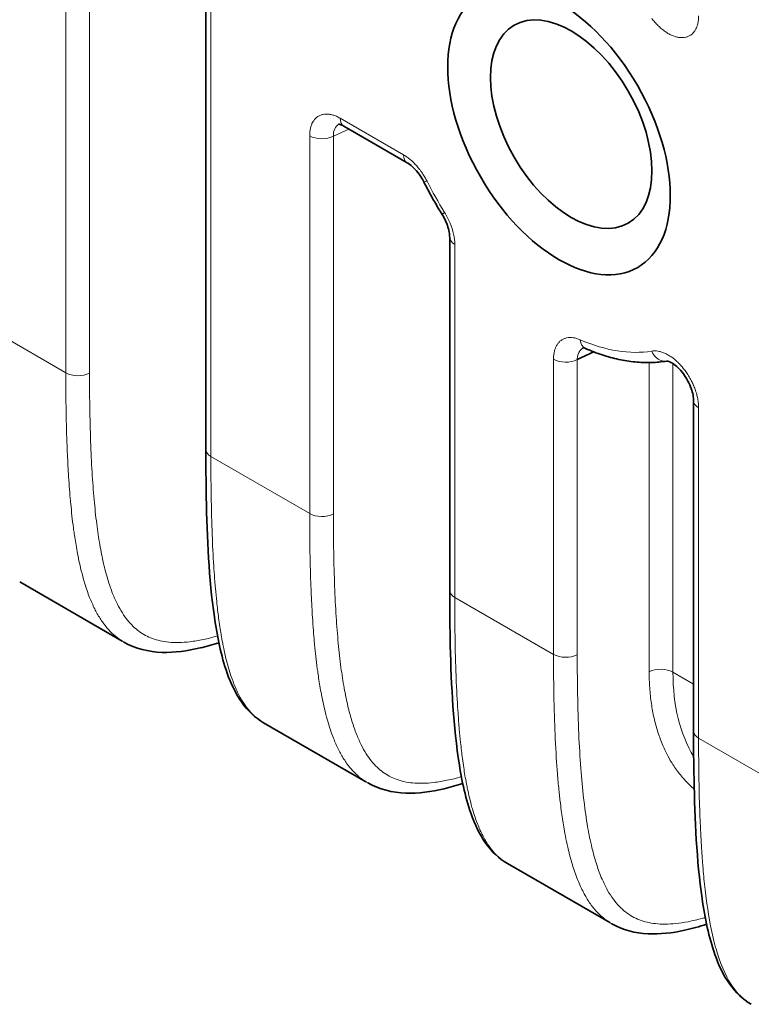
# Model space of a CAD drawing. Header units: millimetres. Extents: x 5 to 415, y 5 to 292.
# Tile 99 of 112: x 357.44 to 365.92, y 218.53 to 229.95. Entities that reach past the tile are written whole.
import ezdxf

# ---------------------------------------------------------------- set-up
doc = ezdxf.new("R2010")
doc.units = ezdxf.units.MM
doc.layers.add('Sichtbar (ISO)', color=7, linetype='Continuous', lineweight=35)
doc.layers.add('Sichtbar schmal (ISO)', color=7, linetype='Continuous', lineweight=18)

msp = doc.modelspace()

# ---------------------------------------------------------------- linework, layer by layer
at = {"layer": 'Sichtbar (ISO)'}
for p, q in [((359.5940539, 224.96918052), (359.5940539, 237.17907185)), ((361.9286089, 228.2960716), (361.19292861, 228.72081681)), ((362.42248103, 223.33618736), (362.42248103, 227.4293431)), ((363.90214509, 226.01232376), (364.09301824, 226.10192664)), ((365.25090815, 225.53553153), (365.25090815, 221.7031942)), ((358.0103506, 224.54006991), (358.01039571, 224.54004387)), ((357.43524192, 223.4334157), (358.62306455, 222.74762599)), ((360.83877764, 222.9070768), (360.83882275, 222.90705076)), ((360.26366904, 221.80042254), (361.45149167, 221.11463283)), ((363.66714942, 221.27411559), (363.66719526, 221.27408912)), ((363.09209617, 220.16742938), (364.27992626, 219.48163535))]:
    msp.add_line(p, q, dxfattribs=at)
for centre, major_axis in [((363.6903587, 228.66129425), (0.9125, -1.58049636)), ((363.83178005, 228.74294391), (0.6625, -1.14748366))]:
    msp.add_ellipse(centre, major_axis=major_axis, ratio=0.5773502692, dxfattribs=at)
for points, knots in [([(361.19292942, 228.72081634), (361.17685682, 228.73009556), (361.16261806, 228.7359576), (361.14313214, 228.74174647), (361.13721566, 228.74219279), (361.13436127, 228.74222202), (361.13404213, 228.74219037), (361.13404213, 228.74219037)], [0, 0, 0, 0, 0.008817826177, 0.008817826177, 0.017060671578, 0.017060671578, 0.019807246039, 0.019807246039, 0.019807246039, 0.019807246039]), ([(362.12225913, 228.07397476), (362.10686726, 228.1043453), (362.08861912, 228.1343203), (362.0495892, 228.18841685), (362.02833471, 228.21332843), (361.98649647, 228.25483528), (361.96533038, 228.27218262), (361.94009568, 228.28916842), (361.9342195, 228.29283221), (361.92860808, 228.29607207)], [0, 0, 0, 0, 0.010265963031, 0.010265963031, 0.020362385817, 0.020362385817, 0.030166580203, 0.030166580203, 0.033248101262, 0.033248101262, 0.033248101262, 0.033248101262]), ([(362.12225912, 228.07397478), (362.1353315, 228.04818043), (362.14863733, 228.02247772), (362.17570491, 227.97127641), (362.18946667, 227.9457778), (362.2174348, 227.89500539), (362.23164118, 227.86973159), (362.26048695, 227.81942933), (362.27512635, 227.79440087), (362.30482626, 227.7446097), (362.31988678, 227.71984698), (362.33515177, 227.69522722)], [0.69113204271, 0.69113204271, 0.69113204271, 0.69113204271, 0.72086188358, 0.72086188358, 0.75059172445, 0.75059172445, 0.78032156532, 0.78032156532, 0.8100514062, 0.8100514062, 0.83978124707, 0.83978124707, 0.83978124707, 0.83978124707]), ([(362.42248103, 227.42934218), (362.42248078, 227.44736442), (362.42058165, 227.46892073), (362.4120733, 227.51576581), (362.40525053, 227.54170065), (362.38638367, 227.5961147), (362.37374724, 227.6252973), (362.35162247, 227.66754907), (362.34360782, 227.68158875), (362.33515177, 227.69522723)], [0, 0, 0, 0, 0.00857103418, 0.00857103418, 0.017400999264, 0.017400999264, 0.026928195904, 0.026928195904, 0.031750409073, 0.031750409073, 0.031750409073, 0.031750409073]), ([(363.99814233, 226.14058111), (363.98504667, 226.14625601), (363.97480914, 226.14879343), (363.96449981, 226.15033062), (363.9625026, 226.15013076), (363.9625026, 226.15013076)], [0, 0, 0, 0, 0.008605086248, 0.008605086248, 0.015227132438, 0.015227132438, 0.015227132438, 0.015227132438]), ([(363.99814114, 226.14058164), (364.06238376, 226.11274143), (364.12666932, 226.0882545), (364.25495141, 226.04631689), (364.31894893, 226.02886606), (364.44625585, 226.00133627), (364.50956674, 225.99125774), (364.63503902, 225.97881271), (364.69720201, 225.97644772), (364.81971358, 225.97974502), (364.88006547, 225.9853979), (364.93920076, 225.99516829)], [1.69485479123, 1.69485479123, 1.69485479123, 1.69485479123, 1.78437016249, 1.78437016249, 1.87388553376, 1.87388553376, 1.96340090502, 1.96340090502, 2.05291627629, 2.05291627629, 2.14229544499, 2.14229544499, 2.14229544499, 2.14229544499]), ([(365.25090815, 225.5355306), (365.25090789, 225.55394101), (365.2489566, 225.5759357), (365.24022465, 225.62364615), (365.23323511, 225.65001412), (365.21396993, 225.70509932), (365.20112027, 225.73452624), (365.1706689, 225.79214316), (365.1525084, 225.82096458), (365.11358123, 225.87335758), (365.09228208, 225.89758239), (365.05075073, 225.93750669), (365.029941, 225.95396368), (364.99386486, 225.97731076), (364.97789756, 225.98502408), (364.95462081, 225.99345917), (364.94662962, 225.99478138), (364.94024055, 225.99529281), (364.93919989, 225.99517356), (364.93919989, 225.99517356)], [0, 0, 0, 0, 0.008722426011, 0.008722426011, 0.017685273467, 0.017685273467, 0.027290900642, 0.027290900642, 0.037282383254, 0.037282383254, 0.047318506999, 0.047318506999, 0.05702065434, 0.05702065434, 0.066058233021, 0.066058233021, 0.074433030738, 0.074433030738, 0.079423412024, 0.079423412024, 0.079423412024, 0.079423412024]), ([(360.26284884, 221.80038858), (360.16438768, 221.85742061), (360.080559, 221.93913276), (359.94078167, 222.13484317), (359.88573205, 222.25252369), (359.77005752, 222.57858863), (359.72577167, 222.80012912), (359.6297421, 223.46979628), (359.60876497, 223.94007017), (359.59557321, 224.59919303), (359.59405375, 224.78374819), (359.5940539, 224.96918057)], [0, 0, 0, 0, 0.05074183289, 0.05074183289, 0.10688634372, 0.10688634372, 0.19828324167, 0.19828324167, 0.37489375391, 0.37489375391, 0.44289220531, 0.44289220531, 0.44289220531, 0.44289220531]), ([(363.09127597, 220.16739542), (362.9928148, 220.22442744), (362.90898612, 220.3061396), (362.7692088, 220.50185001), (362.71415918, 220.61953053), (362.59848464, 220.94559547), (362.5541988, 221.16713596), (362.45816922, 221.83680311), (362.43719209, 222.307077), (362.42400033, 222.96619986), (362.42248088, 223.15075503), (362.42248103, 223.33618741)], [0, 0, 0, 0, 0.05074183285, 0.05074183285, 0.10688634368, 0.10688634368, 0.19828324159, 0.19828324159, 0.37489375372, 0.37489375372, 0.44289220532, 0.44289220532, 0.44289220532, 0.44289220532]), ([(359.74540207, 222.72817136), (359.67315965, 222.70524883), (359.60104835, 222.68490762), (359.380284, 222.63290705), (359.23100069, 222.61187991), (358.93052043, 222.62150069), (358.77591849, 222.65902936), (358.64484326, 222.73454389)], [0.08316940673, 0.08316940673, 0.08316940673, 0.08316940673, 0.11211263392, 0.11211263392, 0.17195305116, 0.17195305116, 0.2358935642, 0.2358935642, 0.2358935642, 0.2358935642]), ([(365.92047675, 218.53395596), (365.82171073, 218.5910027), (365.73756123, 218.67292684), (365.59765277, 218.86884621), (365.54262853, 218.98644381), (365.42696975, 219.31239742), (365.38267113, 219.53383221), (365.28669292, 220.20309207), (365.26568209, 220.67281668), (365.25243555, 221.33204274), (365.25090807, 221.51717534), (365.25090815, 221.70319423)], [0, 0, 0, 0, 0.05088105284, 0.05088105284, 0.10699358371, 0.10699358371, 0.19836949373, 0.19836949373, 0.37481110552, 0.37481110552, 0.44302434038, 0.44302434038, 0.44302434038, 0.44302434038]), ([(362.57382919, 221.09517819), (362.50158677, 221.07225567), (362.42947548, 221.05191446), (362.20871113, 220.99991389), (362.05942782, 220.97888675), (361.75894756, 220.98850753), (361.60434562, 221.0260362), (361.47327038, 221.10155073)], [0.08316940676, 0.08316940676, 0.08316940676, 0.08316940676, 0.11211263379, 0.11211263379, 0.17195305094, 0.17195305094, 0.23589356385, 0.23589356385, 0.23589356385, 0.23589356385]), ([(365.40225486, 219.46218479), (365.31714621, 219.43517538), (365.23222435, 219.41175042), (365.00479108, 219.36206592), (364.86164162, 219.3445652), (364.57422035, 219.35859252), (364.42711057, 219.39626801), (364.30152553, 219.46865595)], [0.073506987, 0.073506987, 0.073506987, 0.073506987, 0.10759118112, 0.10759118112, 0.16504707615, 0.16504707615, 0.22629314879, 0.22629314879, 0.22629314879, 0.22629314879])]:
    msp.add_open_spline(points, degree=3, knots=knots, dxfattribs=at)
for points in [[(358.64484293, 222.73454408), (358.64459465, 222.73468712), (358.64434639, 222.73483035), (358.64409815, 222.73497378)], [(360.26344831, 221.8000411), (360.26324827, 221.80015667), (360.26304824, 221.80027238), (360.26284823, 221.80038825)], [(361.47327006, 221.10155092), (361.47302177, 221.10169396), (361.47277351, 221.10183719), (361.47252527, 221.10198062)], [(363.09187544, 220.16704794), (363.09167539, 220.1671635), (363.09147536, 220.16727922), (363.09127535, 220.16739509)], [(364.30152559, 219.46865617), (364.30132648, 219.46877095), (364.30112736, 219.46888588), (364.30092824, 219.46900094)]]:
    msp.add_open_spline(points, degree=3, dxfattribs=at)
at = {"layer": 'Sichtbar schmal (ISO)'}
for p, q in [((357.97001096, 225.85899253), (357.97001096, 238.06888386)), ((358.24525875, 238.06472272), (358.24525875, 225.85483139)), ((359.65263223, 237.09742201), (359.65263223, 224.88753068)), ((361.15150725, 228.81236968), (361.88718754, 228.3876252)), ((361.07368586, 228.60436651), (361.25190617, 228.6867661)), ((360.79843925, 224.22599869), (360.79844042, 228.60852666)), ((361.07368587, 224.22183823), (361.07368586, 228.60436651)), ((362.4810596, 227.34769347), (362.48105931, 223.25453754)), ((356.82420511, 226.52052384), (357.97001096, 225.85899253)), ((363.62686586, 226.01650612), (363.62686521, 222.5930062)), ((363.90214522, 226.01231787), (363.90211324, 222.5888452)), ((364.73625591, 222.39094505), (364.73631047, 225.97767577)), ((365.01152086, 225.9658843), (365.01152012, 222.38679825)), ((365.30948679, 225.45388188), (365.30948648, 221.62154436)), ((359.65263223, 224.88753068), (360.79843925, 224.22599869)), ((358.00541205, 224.61056196), (358.00536718, 224.61058787)), ((362.48105931, 223.25453754), (363.62686521, 222.5930062)), ((360.83383908, 222.97756886), (360.83379421, 222.97759476)), ((365.01152012, 222.38679825), (365.25090816, 222.2485875)), ((365.30948648, 221.62154436), (366.45529233, 220.96001304)), ((363.66223422, 221.34459416), (363.66219227, 221.34461838))]:
    msp.add_line(p, q, dxfattribs=at)
for centre, major_axis, ratio, start_param, end_param in [((361.29292861, 228.89402189), (-0.1, -0.17320508), 0.5773502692, 5.4978027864, 6.2831853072), ((361.2938955, 228.48465811), (0.16642247, -0.25233279), 0.5723264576, 3.0825362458, 3.8915760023), ((360.93985975, 228.69017749), (-0.2, 0), 0.5773502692, 0.7854125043, 2.3038345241), ((362.0286089, 228.46927668), (-0.1, -0.17320508), 0.5773502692, 5.4977983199, 6.2831853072), ((362.30065725, 228.16438555), (-0.17839813, -0.09041077), 0.076854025, 0, 0.6175788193), ((363.6903587, 228.66129425), (-1.40510354, 2.43371073), 0.5773502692, 1.4765302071, 1.6251794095), ((362.50513001, 227.80061886), (-0.16997824, -0.10539164), 0.0443817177, 5.6670080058, 6.2831853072), ((362.62248103, 227.4293431), (-0.2, 0), 0.5773502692, 0, 0.7853976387), ((364.07766682, 226.32409095), (-0.07952568, -0.18350931), 0.6443547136, 5.427568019, 6.2831953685), ((363.6903587, 228.66129425), (1.40510354, -2.43371073), 0.5773502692, 5.6218456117, 6.0694224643), ((364.90682618, 226.19253078), (0.03264492, -0.19731779), 0.7979127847, 5.0038542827, 6.2814682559), ((363.76828688, 226.09815597), (-0.2, 0), 0.5773502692, 0.7854005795, 2.3038362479), ((358.11143263, 225.94064237), (0.2, 0), 0.5773502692, 3.926990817, 5.4454272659), ((365.45090815, 225.53553153), (-0.2, 0), 0.5773502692, 0, 0.7853981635), ((359.7940539, 224.96918052), (-0.2, 0), 0.5773502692, 0, 0.7853981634), ((360.93985975, 224.30764921), (0.2, 0), 0.5773502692, 3.9269991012, 5.4454272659), ((362.62248103, 223.33618736), (-0.2, 0), 0.5773502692, 0, 0.7853978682), ((363.76828688, 222.67465604), (0.2, 0), 0.5773502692, 3.926990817, 5.4454280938), ((364.87009889, 222.30514853), (0.2, 0), 0.5773502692, 0.7853990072, 2.3039480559), ((367.25142864, 223.54308825), (1.63251775, 2.51989126), 0.6086167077, 2.3874140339, 2.8553491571), ((365.45090815, 221.7031942), (-0.2, 0), 0.5773502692, 0, 0.7853981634)]:
    msp.add_ellipse(centre, major_axis=major_axis, ratio=ratio, start_param=start_param, end_param=end_param, dxfattribs=at)
for points, knots in [([(365.30948679, 229.99909853), (365.30948653, 229.98196116), (365.30857973, 229.96571681), (365.30684365, 229.95029633), (365.30507955, 229.934627), (365.30245906, 229.91980625), (365.2990036, 229.90577049), (365.2959592, 229.89340443), (365.29226535, 229.88164768), (365.28790106, 229.87049361), (365.28255633, 229.85683377), (365.27625537, 229.84404975), (365.26900342, 229.83227963), (365.2625325, 229.82177716), (365.25530427, 229.81208213), (365.24733251, 229.80329583), (365.24051442, 229.79578107), (365.23315229, 229.78893131), (365.22526252, 229.78280889), (365.21511807, 229.77493685), (365.20411189, 229.76823243), (365.19235652, 229.76282527), (365.18204313, 229.75808139), (365.17115387, 229.75433553), (365.15979073, 229.75163466), (365.14905554, 229.74908305), (365.13789772, 229.74746399), (365.12641884, 229.74678249), (365.11353931, 229.74601783), (365.10023905, 229.74646325), (365.08660927, 229.7481038), (365.0736755, 229.74966057), (365.06044473, 229.75229367), (365.04699516, 229.75598621), (365.03337489, 229.75972561), (365.01952998, 229.7645516), (365.00554309, 229.77044206), (364.99198961, 229.77615), (364.9782976, 229.78282925), (364.96461841, 229.79040534), (364.95064126, 229.79814645), (364.93667809, 229.80682363), (364.92288761, 229.8163079), (364.90799929, 229.82654721), (364.89331315, 229.83772695), (364.87901045, 229.84963387), (364.86598972, 229.86047357), (364.85330233, 229.87198277), (364.84088968, 229.88414138), (364.82772439, 229.89703724), (364.81486652, 229.91066421), (364.80224731, 229.9250791), (364.78974223, 229.93936362), (364.77746975, 229.95442371), (364.76540482, 229.97035104)], [0, 0, 0, 0, 0.0572463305, 0.0572463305, 0.0572463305, 0.1154164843, 0.1154164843, 0.1154164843, 0.1666666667, 0.1666666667, 0.1666666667, 0.2294302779, 0.2294302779, 0.2294302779, 0.2854342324, 0.2854342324, 0.2854342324, 0.3333333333, 0.3333333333, 0.3333333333, 0.3949206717, 0.3949206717, 0.3949206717, 0.4489532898, 0.4489532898, 0.4489532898, 0.5, 0.5, 0.5, 0.5572754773, 0.5572754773, 0.5572754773, 0.6116261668, 0.6116261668, 0.6116261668, 0.6666666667, 0.6666666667, 0.6666666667, 0.7200016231, 0.7200016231, 0.7200016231, 0.7744982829, 0.7744982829, 0.7744982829, 0.8333333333, 0.8333333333, 0.8333333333, 0.8868949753, 0.8868949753, 0.8868949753, 0.9437043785, 0.9437043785, 0.9437043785, 1, 1, 1, 1]), ([(360.79844042, 228.60852666), (360.79844056, 228.62566899), (360.7993524, 228.64186671), (360.80108483, 228.65720561), (360.80286512, 228.67296832), (360.80551208, 228.68782643), (360.80899463, 228.70186324), (360.81246943, 228.71586879), (360.81677671, 228.72905808), (360.8219473, 228.74145266), (360.82301497, 228.74401199), (360.82411969, 228.74653717), (360.82526196, 228.74902807), (360.82958214, 228.75844883), (360.83439258, 228.76741672), (360.83968787, 228.77585967), (360.84632344, 228.7864396), (360.85372089, 228.79619488), (360.8618423, 228.8050001), (360.86989616, 228.81373206), (360.87866197, 228.82152934), (360.88807495, 228.82829369), (360.89247809, 228.83145788), (360.89702263, 228.83439619), (360.90169964, 228.83710128), (360.90699345, 228.8401631), (360.91246182, 228.84292893), (360.91808904, 228.84539294), (360.92869532, 228.85003713), (360.93986595, 228.85360808), (360.95148401, 228.85609976), (360.96318029, 228.85860821), (360.97532972, 228.86002298), (360.98780624, 228.86037435), (360.99710549, 228.86063624), (361.00658644, 228.86030776), (361.01619666, 228.85941428), (361.01963507, 228.8590946), (361.02309101, 228.858696), (361.02656481, 228.85821943), (361.03986017, 228.85639543), (361.05341468, 228.85343696), (361.06726294, 228.84935466), (361.08086319, 228.84534546), (361.09474822, 228.84025188), (361.10897085, 228.83400644), (361.12281911, 228.82792538), (361.13698918, 228.82075139), (361.15150725, 228.81236968)], [0.00000035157, 0.00000035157, 0.00000035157, 0.00000035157, 0.07657712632, 0.07657712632, 0.07657712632, 0.15526972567, 0.15526972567, 0.15526972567, 0.23378711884, 0.23378711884, 0.23378711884, 0.25, 0.25, 0.25, 0.31131822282, 0.31131822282, 0.31131822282, 0.38815668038, 0.38815668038, 0.38815668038, 0.46435593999, 0.46435593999, 0.46435593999, 0.5, 0.5, 0.5, 0.54034470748, 0.54034470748, 0.54034470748, 0.61638693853, 0.61638693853, 0.61638693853, 0.69294113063, 0.69294113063, 0.69294113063, 0.75, 0.75, 0.75, 0.77041486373, 0.77041486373, 0.77041486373, 0.84854926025, 0.84854926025, 0.84854926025, 0.92528434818, 0.92528434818, 0.92528434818, 0.99999964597, 0.99999964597, 0.99999964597, 0.99999964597]), ([(361.88718754, 228.3876252), (361.90153445, 228.37934171), (361.91560487, 228.37023452), (361.92944301, 228.36033609), (361.94299103, 228.35064517), (361.95631803, 228.34019409), (361.96947717, 228.32893957), (361.97610344, 228.32327237), (361.98268691, 228.31740035), (361.98923188, 228.31131386), (361.99491636, 228.30602757), (362.00057429, 228.30058892), (362.00619232, 228.29500763), (362.01797901, 228.28329804), (362.02958958, 228.27095937), (362.04090827, 228.25810557), (362.05230288, 228.24516556), (362.0634013, 228.2317039), (362.07409942, 228.21786167), (362.07695256, 228.21417), (362.07977731, 228.21045134), (362.08257194, 228.20670865), (362.09032747, 228.19632211), (362.09783774, 228.18573584), (362.10512076, 228.17494014), (362.11494798, 228.16037314), (362.12436295, 228.14542544), (362.13339485, 228.13004388), (362.14239091, 228.11472337), (362.15100781, 228.09897115), (362.15923589, 228.08273588)], [0.00000004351, 0.00000004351, 0.00000004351, 0.00000004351, 0.13484213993, 0.13484213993, 0.13484213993, 0.26685727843, 0.26685727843, 0.26685727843, 0.33333333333, 0.33333333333, 0.33333333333, 0.39106962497, 0.39106962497, 0.39106962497, 0.5122009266, 0.5122009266, 0.5122009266, 0.63414474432, 0.63414474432, 0.63414474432, 0.66666666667, 0.66666666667, 0.66666666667, 0.75691986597, 0.75691986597, 0.75691986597, 0.87870153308, 0.87870153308, 0.87870153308, 0.99999979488, 0.99999979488, 0.99999979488, 0.99999979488]), ([(362.36370865, 227.7189692), (362.38885835, 227.67840646), (362.40982808, 227.63745322), (362.42715672, 227.59532449), (362.44448537, 227.55319575), (362.45817293, 227.50989152), (362.46731639, 227.46826824), (362.47645985, 227.42664496), (362.4810592, 227.38670264), (362.4810596, 227.34769347)], [0.00000016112, 0.00000016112, 0.00000016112, 0.00000016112, 0.33333333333, 0.33333333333, 0.33333333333, 0.66666666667, 0.66666666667, 0.66666666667, 1, 1, 1, 1]), ([(363.93624547, 226.24244125), (363.9217386, 226.24872761), (363.90768143, 226.25378396), (363.89404485, 226.25772684), (363.87997327, 226.2617955), (363.8663477, 226.2646793), (363.85311722, 226.2664446), (363.83978717, 226.26822319), (363.8268568, 226.26886645), (363.81429894, 226.26836452), (363.80181878, 226.26786569), (363.78969578, 226.26630034), (363.77803751, 226.26364897), (363.76642736, 226.26100855), (363.75527829, 226.25729088), (363.74469291, 226.25250251), (363.73430887, 226.24780522), (363.72446747, 226.24207749), (363.7152575, 226.23535159), (363.70577239, 226.22842476), (363.69694784, 226.22043223), (363.68884982, 226.21145861), (363.6808536, 226.20259778), (363.67356571, 226.1927806), (363.6670291, 226.18210717), (363.66062572, 226.17165127), (363.65494321, 226.16037387), (363.65000271, 226.14838131), (363.64477114, 226.13568221), (363.64042617, 226.12214414), (363.63694845, 226.10774149), (363.63361893, 226.09395259), (363.63108429, 226.07936953), (363.62938217, 226.06391854), (363.62773359, 226.04895364), (363.62686597, 226.03317267), (363.62686586, 226.01650612)], [0.00000212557, 0.00000212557, 0.00000212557, 0.00000212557, 0.08139316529, 0.08139316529, 0.08139316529, 0.16538056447, 0.16538056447, 0.16538056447, 0.25, 0.25, 0.25, 0.33409577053, 0.33409577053, 0.33409577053, 0.41784436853, 0.41784436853, 0.41784436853, 0.5, 0.5, 0.5, 0.58460994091, 0.58460994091, 0.58460994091, 0.66815637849, 0.66815637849, 0.66815637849, 0.75, 0.75, 0.75, 0.83666541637, 0.83666541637, 0.83666541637, 0.91963774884, 0.91963774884, 0.91963774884, 0.99999978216, 0.99999978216, 0.99999978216, 0.99999978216]), ([(363.90223977, 226.01225863), (363.90226526, 226.02170948), (363.90285989, 226.03079868), (363.90398783, 226.03946736), (363.90511618, 226.04813929), (363.90677786, 226.0563941), (363.90893, 226.06420338), (363.91109192, 226.07204814), (363.91374817, 226.07944306), (363.9168579, 226.08637303), (363.91995952, 226.09328495), (363.92351235, 226.09973503), (363.92747977, 226.10571172), (363.93143661, 226.11167247), (363.93580586, 226.11716264), (363.94055597, 226.12217003), (363.94530002, 226.12717103), (363.95042409, 226.13169066), (363.95590022, 226.13571241), (363.95978612, 226.13856628), (363.96384938, 226.1411695), (363.96808078, 226.14351406)], [0, 0, 0, 0, 0.08304721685, 0.08304721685, 0.08304721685, 0.16612539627, 0.16612539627, 0.16612539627, 0.24958089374, 0.24958089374, 0.24958089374, 0.33281909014, 0.33281909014, 0.33281909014, 0.41583527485, 0.41583527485, 0.41583527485, 0.49874559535, 0.49874559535, 0.49874559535, 0.55757937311, 0.55757937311, 0.55757937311, 0.55757937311]), ([(365.30948679, 225.45388188), (365.30948654, 225.47087898), (365.30860433, 225.48798593), (365.30691398, 225.50520104), (365.30518362, 225.5228237), (365.30260625, 225.5405621), (365.29919499, 225.55847331), (365.29594488, 225.57553846), (365.29193677, 225.59276238), (365.28713118, 225.61019661), (365.28198146, 225.62887929), (365.27598197, 225.64778879), (365.26917549, 225.66671224), (365.26267272, 225.68479129), (365.25543374, 225.70288239), (365.24753151, 225.72079462), (365.2399713, 225.73793157), (365.23180438, 225.75490431), (365.22312137, 225.77155234), (365.21361247, 225.78978386), (365.2034557, 225.80762597), (365.19272397, 225.82499664), (365.18237416, 225.84174914), (365.17148924, 225.85806373), (365.16012685, 225.87387177), (365.14949711, 225.8886605), (365.13844912, 225.90300622), (365.12702609, 225.916853), (365.11406278, 225.93256688), (365.10062776, 225.94763711), (365.0868055, 225.96193826), (365.07390093, 225.97528991), (365.06065872, 225.98797112), (365.04715717, 225.99987928), (365.0346309, 226.01092725), (365.02188135, 226.02130966), (365.00897844, 226.03094646), (364.99436556, 226.04186041), (364.97954631, 226.0518487), (364.96469169, 226.06078457), (364.95075313, 226.06916938), (364.9367839, 226.07662761), (364.92292461, 226.08309619), (364.90939826, 226.08940937), (364.89597696, 226.09477989), (364.88278264, 226.09918931), (364.86853851, 226.10394956), (364.8545792, 226.10750234), (364.84085341, 226.10990208), (364.82773134, 226.11219628), (364.81482137, 226.11343644), (364.80208831, 226.11359419), (364.78969029, 226.1137478), (364.77745854, 226.11287507), (364.76540482, 226.11088112)], [0, 0, 0, 0, 0.0555742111, 0.0555742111, 0.0555742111, 0.1124640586, 0.1124640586, 0.1124640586, 0.1666666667, 0.1666666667, 0.1666666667, 0.2247507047, 0.2247507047, 0.2247507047, 0.2802429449, 0.2802429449, 0.2802429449, 0.3333333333, 0.3333333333, 0.3333333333, 0.3914734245, 0.3914734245, 0.3914734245, 0.4475444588, 0.4475444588, 0.4475444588, 0.5, 0.5, 0.5, 0.5595285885, 0.5595285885, 0.5595285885, 0.615104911, 0.615104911, 0.615104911, 0.6666666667, 0.6666666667, 0.6666666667, 0.7250617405, 0.7250617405, 0.7250617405, 0.7798557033, 0.7798557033, 0.7798557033, 0.8333333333, 0.8333333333, 0.8333333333, 0.8910658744, 0.8910658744, 0.8910658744, 0.9462590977, 0.9462590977, 0.9462590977, 1, 1, 1, 1]), ([(358.64409815, 222.73497378), (358.62252063, 222.74744052), (358.60112091, 222.76135269), (358.58005159, 222.77680824), (358.55422679, 222.79575221), (358.52890055, 222.81701712), (358.50431278, 222.84067928), (358.47997769, 222.86409827), (358.45636805, 222.88986691), (358.43364941, 222.91796673), (358.4231979, 222.93089381), (358.41293495, 222.94431324), (358.4028701, 222.95821897), (358.39072805, 222.97499461), (358.37884703, 222.99251787), (358.3672747, 223.01072789), (358.34523149, 223.04541469), (358.32431835, 223.08260403), (358.30470113, 223.12177235), (358.28358511, 223.16393322), (358.26397027, 223.2083836), (358.24587177, 223.25437429), (358.22583946, 223.30527906), (358.20766284, 223.35806664), (358.19120054, 223.41169067), (358.18598184, 223.42869002), (358.18093409, 223.44577246), (358.17605182, 223.46290634), (358.1633846, 223.50736086), (358.15185148, 223.55212409), (358.14134748, 223.59649665), (358.12391302, 223.67014591), (358.10931692, 223.74271812), (358.09703572, 223.81113573), (358.08522577, 223.87692806), (358.07554697, 223.93887462), (358.06759282, 223.99435641), (358.06442304, 224.01646625), (358.06152973, 224.0375365), (358.05883918, 224.05781517), (358.04523351, 224.16036103), (358.03635763, 224.24241346), (358.02726646, 224.33874143), (358.02612626, 224.35082277), (358.02498909, 224.36313213), (358.02385062, 224.37574106), (358.01672354, 224.45467575), (358.0094759, 224.54532929), (358.00240156, 224.65646504), (357.99755388, 224.73262067), (357.99280179, 224.81840023), (357.988454, 224.91672166), (357.98708651, 224.9476462), (357.98575924, 224.97981409), (357.98448677, 225.01320258), (357.97999079, 225.13117393), (357.97620745, 225.26439872), (357.97366592, 225.41182049), (357.97130235, 225.54891909), (357.97000696, 225.69829229), (357.97001127, 225.85899271)], [0.36141023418, 0.36141023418, 0.36141023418, 0.36141023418, 0.38218490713, 0.38218490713, 0.38218490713, 0.40764854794, 0.40764854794, 0.40764854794, 0.43285050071, 0.43285050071, 0.43285050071, 0.44444444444, 0.44444444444, 0.44444444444, 0.45843117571, 0.45843117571, 0.45843117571, 0.48507338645, 0.48507338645, 0.48507338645, 0.51375111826, 0.51375111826, 0.51375111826, 0.54549305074, 0.54549305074, 0.54549305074, 0.55555555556, 0.55555555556, 0.55555555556, 0.58166311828, 0.58166311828, 0.58166311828, 0.62499627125, 0.62499627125, 0.62499627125, 0.66666666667, 0.66666666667, 0.66666666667, 0.6832725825, 0.6832725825, 0.6832725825, 0.76724594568, 0.76724594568, 0.76724594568, 0.77777777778, 0.77777777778, 0.77777777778, 0.84370935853, 0.84370935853, 0.84370935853, 0.88888888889, 0.88888888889, 0.88888888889, 0.90309897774, 0.90309897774, 0.90309897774, 0.95330740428, 0.95330740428, 0.95330740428, 1, 1, 1, 1]), ([(359.72978281, 222.80620392), (359.67412123, 222.79037716), (359.61889805, 222.77651085), (359.56433564, 222.76507482), (359.51201877, 222.75410944), (359.46030942, 222.74537841), (359.40949242, 222.73937649), (359.36466126, 222.73408155), (359.32052462, 222.73091066), (359.27733802, 222.7302251), (359.23860214, 222.72961019), (359.20063058, 222.73099475), (359.1636368, 222.73461895), (359.12943023, 222.73797009), (359.09605964, 222.7432361), (359.06369754, 222.75055832), (359.0330206, 222.75749925), (359.00324986, 222.76628782), (358.97451508, 222.77697962), (358.9466495, 222.787348), (358.91975816, 222.7995062), (358.89392699, 222.81343453), (358.868283, 222.82726193), (358.84368387, 222.8428339), (358.82017165, 222.86006425), (358.79622529, 222.87761277), (358.77340635, 222.89688148), (358.75171257, 222.91772348), (358.72905111, 222.93949517), (358.70761742, 222.96298362), (358.68736208, 222.9879837), (358.66569906, 223.01472119), (358.64538386, 223.0431877), (358.62631459, 223.07312089), (358.60548035, 223.10582455), (358.58613336, 223.14027894), (358.56811218, 223.17616534), (358.54810276, 223.216011), (358.52972785, 223.25762209), (358.51276042, 223.30062853), (358.49376282, 223.34878075), (358.47652966, 223.39868222), (358.46076873, 223.4499254), (358.44308292, 223.50742692), (358.42725092, 223.5666179), (358.41292479, 223.62707426), (358.3968735, 223.69481085), (358.38271261, 223.76413593), (358.37005506, 223.83463085), (358.35591156, 223.91340169), (358.3436451, 223.99363317), (358.33284788, 224.07492903), (358.32081702, 224.16551335), (358.31061033, 224.25741918), (358.3018154, 224.35028272), (358.29204084, 224.45348993), (358.28401008, 224.5578801), (358.27731848, 224.66312618), (358.26990767, 224.77968401), (358.26413935, 224.89729162), (358.25962636, 225.0156596), (358.25463797, 225.14649668), (358.25118331, 225.27826276), (358.24889741, 225.41070446), (358.24635535, 225.55798819), (358.24525869, 225.70610744), (358.24525875, 225.85483139)], [0.14270381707, 0.14270381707, 0.14270381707, 0.14270381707, 0.17795802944, 0.17795802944, 0.17795802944, 0.21176133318, 0.21176133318, 0.21176133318, 0.24158286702, 0.24158286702, 0.24158286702, 0.26833105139, 0.26833105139, 0.26833105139, 0.29306395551, 0.29306395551, 0.29306395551, 0.3165089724, 0.3165089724, 0.3165089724, 0.33924479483, 0.33924479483, 0.33924479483, 0.36181586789, 0.36181586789, 0.36181586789, 0.38480371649, 0.38480371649, 0.38480371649, 0.40881697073, 0.40881697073, 0.40881697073, 0.43449904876, 0.43449904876, 0.43449904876, 0.46255813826, 0.46255813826, 0.46255813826, 0.49371292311, 0.49371292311, 0.49371292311, 0.52859542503, 0.52859542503, 0.52859542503, 0.56773812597, 0.56773812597, 0.56773812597, 0.61159443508, 0.61159443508, 0.61159443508, 0.66059935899, 0.66059935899, 0.66059935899, 0.71520334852, 0.71520334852, 0.71520334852, 0.77588943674, 0.77588943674, 0.77588943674, 0.84309800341, 0.84309800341, 0.84309800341, 0.91738644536, 0.91738644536, 0.91738644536, 1, 1, 1, 1]), ([(360.26284823, 221.80038825), (360.25757973, 221.80344028), (360.25232256, 221.80659688), (360.24707875, 221.80986099), (360.22158974, 221.8257271), (360.19641805, 221.84413746), (360.17180718, 221.86535819), (360.16741633, 221.8691442), (360.16304353, 221.87301965), (360.15868988, 221.87698564), (360.13902079, 221.89490331), (360.11964759, 221.91477906), (360.10092214, 221.93643719), (360.07740312, 221.96363963), (360.05491463, 221.99366189), (360.03386447, 222.02579694), (360.0107697, 222.0610533), (359.98940724, 222.09884689), (359.96994694, 222.13791783), (359.94713609, 222.18371578), (359.92693534, 222.23125803), (359.90921468, 222.27831569), (359.90657625, 222.28532212), (359.90399228, 222.29231744), (359.90146202, 222.29929452), (359.88252471, 222.35151333), (359.866554, 222.40263579), (359.85269579, 222.45164886), (359.83122095, 222.52760006), (359.81478546, 222.59846245), (359.80147347, 222.66207114), (359.7971753, 222.68260905), (359.79321076, 222.70239898), (359.78953871, 222.72139289), (359.77553502, 222.79382775), (359.76565789, 222.85419852), (359.7568528, 222.91265052), (359.75158347, 222.94763059), (359.74674624, 222.98196131), (359.74198548, 223.01804553), (359.73446013, 223.07508398), (359.72715098, 223.13653738), (359.71993978, 223.20550964), (359.71496578, 223.25308391), (359.71004214, 223.30423729), (359.70520562, 223.3600387), (359.70041192, 223.41534609), (359.69568919, 223.4751988), (359.69098267, 223.54311567), (359.68405626, 223.64306639), (359.67712719, 223.76046323), (359.67086651, 223.90702724), (359.67050362, 223.91552266), (359.67014323, 223.92411623), (359.66978565, 223.93280776), (359.66451622, 224.06089016), (359.65990072, 224.21027402), (359.65682613, 224.38025432), (359.65406406, 224.5329564), (359.65253679, 224.70227327), (359.65263254, 224.88753086)], [0.36871915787, 0.36871915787, 0.36871915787, 0.36871915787, 0.37336851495, 0.37336851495, 0.37336851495, 0.39596801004, 0.39596801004, 0.39596801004, 0.4, 0.4, 0.4, 0.41821588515, 0.41821588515, 0.41821588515, 0.44109488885, 0.44109488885, 0.44109488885, 0.46619614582, 0.46619614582, 0.46619614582, 0.49561919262, 0.49561919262, 0.49561919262, 0.5, 0.5, 0.5, 0.53278743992, 0.53278743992, 0.53278743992, 0.58359522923, 0.58359522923, 0.58359522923, 0.6, 0.6, 0.6, 0.66256096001, 0.66256096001, 0.66256096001, 0.7, 0.7, 0.7, 0.75918002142, 0.75918002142, 0.75918002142, 0.8, 0.8, 0.8, 0.84045859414, 0.84045859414, 0.84045859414, 0.9, 0.9, 0.9, 0.90345125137, 0.90345125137, 0.90345125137, 0.95431050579, 0.95431050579, 0.95431050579, 1, 1, 1, 1]), ([(361.47252527, 221.10198062), (361.45094776, 221.11444736), (361.42954804, 221.12835953), (361.40847871, 221.14381508), (361.38265391, 221.16275904), (361.35732767, 221.18402395), (361.3327399, 221.20768612), (361.30840482, 221.2311051), (361.28479517, 221.25687375), (361.26207654, 221.28497357), (361.25162502, 221.29790065), (361.24136207, 221.31132007), (361.23129723, 221.32522581), (361.21915517, 221.34200145), (361.20727416, 221.35952471), (361.19570183, 221.37773473), (361.17365861, 221.41242153), (361.15274548, 221.44961087), (361.13312825, 221.48877919), (361.11201223, 221.53094006), (361.09239739, 221.57539044), (361.07429889, 221.62138113), (361.05426658, 221.6722859), (361.03608996, 221.72507348), (361.01962767, 221.77869751), (361.01440896, 221.79569686), (361.00936121, 221.8127793), (361.00447895, 221.82991318), (360.99181173, 221.8743677), (360.9802786, 221.91913093), (360.96977461, 221.96350348), (360.95234015, 222.03715275), (360.93774406, 222.10972495), (360.92546285, 222.17814256), (360.9136529, 222.24393489), (360.90397411, 222.30588145), (360.89601996, 222.36136324), (360.89285018, 222.38347308), (360.88995687, 222.40454333), (360.88726632, 222.424822), (360.87366065, 222.52736786), (360.86478477, 222.60942029), (360.85569357, 222.70574828), (360.85455336, 222.71782962), (360.85341619, 222.73013898), (360.85227772, 222.74274792), (360.84515061, 222.82168262), (360.83790293, 222.91233619), (360.83082859, 223.02347193), (360.82598092, 223.09962756), (360.82122886, 223.1854071), (360.81688115, 223.28372849), (360.81551368, 223.31465301), (360.81418644, 223.34682088), (360.81291401, 223.38020935), (360.80841814, 223.49818064), (360.80463497, 223.63140533), (360.80209362, 223.77882699), (360.79973024, 223.91592549), (360.79843505, 224.06529857), (360.79843957, 224.22599887)], [0.36141023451, 0.36141023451, 0.36141023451, 0.36141023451, 0.38218490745, 0.38218490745, 0.38218490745, 0.40764854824, 0.40764854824, 0.40764854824, 0.432850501, 0.432850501, 0.432850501, 0.44444444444, 0.44444444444, 0.44444444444, 0.45843117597, 0.45843117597, 0.45843117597, 0.4850733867, 0.4850733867, 0.4850733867, 0.51375111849, 0.51375111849, 0.51375111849, 0.54549305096, 0.54549305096, 0.54549305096, 0.55555555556, 0.55555555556, 0.55555555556, 0.58166311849, 0.58166311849, 0.58166311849, 0.62499627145, 0.62499627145, 0.62499627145, 0.66666666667, 0.66666666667, 0.66666666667, 0.68327258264, 0.68327258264, 0.68327258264, 0.7672459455, 0.7672459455, 0.7672459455, 0.77777777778, 0.77777777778, 0.77777777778, 0.84370935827, 0.84370935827, 0.84370935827, 0.88888888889, 0.88888888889, 0.88888888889, 0.9030989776, 0.9030989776, 0.9030989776, 0.95330740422, 0.95330740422, 0.95330740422, 1, 1, 1, 1]), ([(362.55820994, 221.17321076), (362.50254836, 221.157384), (362.44732517, 221.14351769), (362.39276276, 221.13208165), (362.3404459, 221.12111628), (362.28873655, 221.11238525), (362.23791954, 221.10638333), (362.19308839, 221.10108839), (362.14895174, 221.09791749), (362.10576514, 221.09723193), (362.06702927, 221.09661703), (362.02905771, 221.09800159), (361.99206392, 221.10162578), (361.95785735, 221.10497693), (361.92448677, 221.11024294), (361.89212467, 221.11756515), (361.86144773, 221.12450609), (361.83167698, 221.13329466), (361.8029422, 221.14398645), (361.77507662, 221.15435483), (361.74818529, 221.16651304), (361.72235411, 221.18044137), (361.69671012, 221.19426877), (361.67211099, 221.20984073), (361.64859878, 221.22707109), (361.62465241, 221.2446196), (361.60183348, 221.26388832), (361.5801397, 221.28473032), (361.55747824, 221.30650201), (361.53604455, 221.32999046), (361.5157892, 221.35499054), (361.49412619, 221.38172803), (361.47381099, 221.41019454), (361.45474171, 221.44012773), (361.43390748, 221.47283139), (361.41456048, 221.50728578), (361.3965393, 221.54317218), (361.37652989, 221.58301784), (361.35815498, 221.62462893), (361.34118755, 221.66763537), (361.32218994, 221.71578759), (361.30495678, 221.76568906), (361.28919586, 221.81693224), (361.27151005, 221.87443376), (361.25567804, 221.93362473), (361.24135192, 221.9940811), (361.22530063, 222.06181769), (361.21113973, 222.13114277), (361.19848219, 222.20163769), (361.18433868, 222.28040853), (361.17207222, 222.36064001), (361.16127501, 222.44193586), (361.14924415, 222.53252019), (361.13903745, 222.62442601), (361.13024252, 222.71728956), (361.12046797, 222.82049677), (361.1124372, 222.92488694), (361.1057456, 223.03013302), (361.09833479, 223.14669085), (361.09256648, 223.26429846), (361.08805349, 223.38266644), (361.08306509, 223.51350352), (361.07961043, 223.6452696), (361.07732454, 223.77771129), (361.07478247, 223.92499502), (361.07368581, 224.07311427), (361.07368587, 224.22183823)], [0.14270381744, 0.14270381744, 0.14270381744, 0.14270381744, 0.17795802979, 0.17795802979, 0.17795802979, 0.21176133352, 0.21176133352, 0.21176133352, 0.24158286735, 0.24158286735, 0.24158286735, 0.26833105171, 0.26833105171, 0.26833105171, 0.29306395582, 0.29306395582, 0.29306395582, 0.31650897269, 0.31650897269, 0.31650897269, 0.33924479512, 0.33924479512, 0.33924479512, 0.36181586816, 0.36181586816, 0.36181586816, 0.38480371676, 0.38480371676, 0.38480371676, 0.40881697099, 0.40881697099, 0.40881697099, 0.43449904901, 0.43449904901, 0.43449904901, 0.4625581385, 0.4625581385, 0.4625581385, 0.49371292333, 0.49371292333, 0.49371292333, 0.52859542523, 0.52859542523, 0.52859542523, 0.56773812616, 0.56773812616, 0.56773812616, 0.61159443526, 0.61159443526, 0.61159443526, 0.66059935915, 0.66059935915, 0.66059935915, 0.71520334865, 0.71520334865, 0.71520334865, 0.77588943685, 0.77588943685, 0.77588943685, 0.84309800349, 0.84309800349, 0.84309800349, 0.91738644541, 0.91738644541, 0.91738644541, 1, 1, 1, 1]), ([(363.09127535, 220.16739509), (363.08600686, 220.17044712), (363.08074969, 220.17360372), (363.07550588, 220.17686783), (363.05001687, 220.19273394), (363.02484518, 220.2111443), (363.0002343, 220.23236503), (362.99584346, 220.23615104), (362.99147066, 220.24002649), (362.98711701, 220.24399247), (362.96744791, 220.26191015), (362.94807471, 220.2817859), (362.92934926, 220.30344403), (362.90583025, 220.33064647), (362.88334175, 220.36066872), (362.8622916, 220.39280378), (362.83919682, 220.42806014), (362.81783436, 220.46585373), (362.79837407, 220.50492467), (362.77556321, 220.55072262), (362.75536246, 220.59826487), (362.7376418, 220.64532252), (362.73500337, 220.65232895), (362.73241941, 220.65932428), (362.72988915, 220.66630136), (362.71095183, 220.71852017), (362.69498113, 220.76964263), (362.68112292, 220.8186557), (362.65964807, 220.8946069), (362.64321259, 220.96546928), (362.62990059, 221.02907798), (362.62560243, 221.04961589), (362.62163789, 221.06940581), (362.61796583, 221.08839972), (362.60396215, 221.16083458), (362.59408501, 221.22120535), (362.58527992, 221.27965736), (362.58001059, 221.31463743), (362.57517336, 221.34896815), (362.5704126, 221.38505237), (362.56288725, 221.44209082), (362.55557811, 221.50354422), (362.5483669, 221.57251648), (362.54339291, 221.62009075), (362.53846926, 221.67124413), (362.53363275, 221.72704554), (362.52883905, 221.78235293), (362.52411632, 221.84220564), (362.5194098, 221.9101225), (362.51248339, 222.01007322), (362.50555432, 222.12747007), (362.49929364, 222.27403407), (362.49893074, 222.28252949), (362.49857036, 222.29112307), (362.49821278, 222.2998146), (362.49294334, 222.427897), (362.48832784, 222.57728086), (362.48525324, 222.74726117), (362.48249116, 222.89996325), (362.48096388, 223.06928013), (362.48105963, 223.25453773)], [0.36871915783, 0.36871915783, 0.36871915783, 0.36871915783, 0.37336851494, 0.37336851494, 0.37336851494, 0.39596801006, 0.39596801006, 0.39596801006, 0.4, 0.4, 0.4, 0.41821588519, 0.41821588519, 0.41821588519, 0.4410948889, 0.4410948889, 0.4410948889, 0.46619614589, 0.46619614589, 0.46619614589, 0.49561919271, 0.49561919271, 0.49561919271, 0.5, 0.5, 0.5, 0.53278744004, 0.53278744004, 0.53278744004, 0.58359522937, 0.58359522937, 0.58359522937, 0.6, 0.6, 0.6, 0.66256096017, 0.66256096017, 0.66256096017, 0.7, 0.7, 0.7, 0.75918002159, 0.75918002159, 0.75918002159, 0.8, 0.8, 0.8, 0.84045859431, 0.84045859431, 0.84045859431, 0.9, 0.9, 0.9, 0.90345125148, 0.90345125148, 0.90345125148, 0.95431050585, 0.95431050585, 0.95431050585, 1, 1, 1, 1]), ([(364.30092824, 219.46900094), (364.27420283, 219.48444384), (364.24739888, 219.50233654), (364.22116707, 219.52272827), (364.19364661, 219.54412175), (364.16676081, 219.56826646), (364.14105165, 219.5948778), (364.1144044, 219.62246015), (364.08902434, 219.65269043), (364.06523162, 219.68494968), (364.05172267, 219.70326573), (364.03872193, 219.722231), (364.02624945, 219.74170825), (364.01468705, 219.75976431), (364.00354516, 219.77831893), (363.99283662, 219.79726007), (363.96739354, 219.84226349), (363.94441559, 219.88946279), (363.92380899, 219.9373054), (363.89903268, 219.99482885), (363.87767649, 220.05327058), (363.85927295, 220.10997683), (363.84076662, 220.16699983), (363.82523145, 220.22225953), (363.81217119, 220.27324377), (363.80811829, 220.28906535), (363.80431197, 220.30444731), (363.80071378, 220.31941826), (363.77726774, 220.41696999), (363.76218065, 220.49674747), (363.74946828, 220.57019748), (363.74420481, 220.60060897), (363.73941077, 220.62997765), (363.73486275, 220.65925023), (363.7244478, 220.7262844), (363.71524174, 220.79278901), (363.70618284, 220.86722127), (363.70026543, 220.9158415), (363.69443089, 220.9678555), (363.68862223, 221.02575354), (363.68299456, 221.08184766), (363.67739533, 221.14346755), (363.67190461, 221.21253783), (363.66305201, 221.32389859), (363.65446281, 221.45462192), (363.64708165, 221.61305386), (363.64086823, 221.74642111), (363.63556667, 221.89948239), (363.63200328, 222.07099957), (363.62870805, 222.22960877), (363.62688644, 222.40399214), (363.62686552, 222.59300639)], [0.36440916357, 0.36440916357, 0.36440916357, 0.36440916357, 0.38572952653, 0.38572952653, 0.38572952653, 0.40809726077, 0.40809726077, 0.40809726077, 0.43128116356, 0.43128116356, 0.43128116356, 0.44444444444, 0.44444444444, 0.44444444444, 0.45664723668, 0.45664723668, 0.45664723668, 0.48564060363, 0.48564060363, 0.48564060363, 0.52050072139, 0.52050072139, 0.52050072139, 0.55555555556, 0.55555555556, 0.55555555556, 0.56643386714, 0.56643386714, 0.56643386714, 0.63731768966, 0.63731768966, 0.63731768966, 0.66666666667, 0.66666666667, 0.66666666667, 0.73387579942, 0.73387579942, 0.73387579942, 0.77777777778, 0.77777777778, 0.77777777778, 0.82031190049, 0.82031190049, 0.82031190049, 0.88888888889, 0.88888888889, 0.88888888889, 0.94661667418, 0.94661667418, 0.94661667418, 1, 1, 1, 1]), ([(365.38663762, 219.54021721), (365.37526932, 219.53698535), (365.30831092, 219.51840271), (365.19319622, 219.49128232), (365.04899126, 219.46934802), (364.9231904, 219.46204488), (364.81213951, 219.46739056), (364.71256358, 219.4842322), (364.62189311, 219.51224316), (364.53829865, 219.55176863), (364.46039235, 219.60375726), (364.38694191, 219.66999117), (364.31681395, 219.75351708), (364.2492892, 219.85880478), (364.18451805, 219.99122369), (364.123504, 220.15616876), (364.06762479, 220.35861597), (364.01821081, 220.60334155), (363.97650632, 220.89435978), (363.94335182, 221.23586924), (363.91934166, 221.63231298), (363.90492967, 222.08848898), (363.90211284, 222.41512272), (363.902113, 222.58884507)], [0.13012919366, 0.13012919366, 0.13012919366, 0.13012919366, 0.1374358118, 0.1732345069, 0.20500681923, 0.23361203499, 0.25992644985, 0.28476281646, 0.30886661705, 0.33282542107, 0.35714858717, 0.38251329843, 0.40977471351, 0.43999607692, 0.4743609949, 0.51378882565, 0.55903699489, 0.61100445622, 0.67060122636, 0.73822485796, 0.81502261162, 0.90208316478, 1, 1, 1, 1]), ([(364.7362559, 222.39093936), (364.73625583, 222.32792872), (364.73832085, 222.26653772), (364.74237518, 222.20669223), (364.74666936, 222.14330627), (364.75319469, 222.08165255), (364.76192334, 222.02161686), (364.77012613, 221.96519803), (364.78027555, 221.91020792), (364.79239627, 221.85660033), (364.80541606, 221.79901631), (364.82065344, 221.74299382), (364.83807735, 221.68876774), (364.85485756, 221.63654495), (364.87366561, 221.58598843), (364.89444638, 221.53729001), (364.91373293, 221.49209321), (364.93471853, 221.44849693), (364.9573385, 221.40663679), (364.95907973, 221.4034145), (364.96083073, 221.40020257), (364.96259148, 221.39700102), (364.98726094, 221.35214488), (365.0138437, 221.30932681), (365.04227653, 221.26863185), (365.07073874, 221.22789483), (365.10105489, 221.18928521), (365.13316009, 221.15288591), (365.16174255, 221.12048053), (365.19174313, 221.08982711), (365.22311444, 221.06098251), (365.22696856, 221.05743881), (365.23084321, 221.05392216), (365.23473825, 221.05043272), (365.24268679, 221.04331188), (365.25072026, 221.03630445), (365.25883717, 221.02941161)], [0, 0, 0, 0, 0.06547692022, 0.06547692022, 0.06547692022, 0.13482747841, 0.13482747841, 0.13482747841, 0.2, 0.2, 0.2, 0.27000679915, 0.27000679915, 0.27000679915, 0.33742730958, 0.33742730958, 0.33742730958, 0.4, 0.4, 0.4, 0.40481668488, 0.40481668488, 0.40481668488, 0.47230213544, 0.47230213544, 0.47230213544, 0.53985731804, 0.53985731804, 0.53985731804, 0.6, 0.6, 0.6, 0.60738881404, 0.60738881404, 0.60738881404, 0.62246705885, 0.62246705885, 0.62246705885, 0.62246705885]), ([(365.92066175, 218.53435157), (365.86169159, 218.56838675), (365.80592574, 218.61425761), (365.75447866, 218.67448775), (365.73114145, 218.70180909), (365.70869801, 218.73209412), (365.68718447, 218.76545837), (365.61650259, 218.87507532), (365.55687573, 219.01987705), (365.51140856, 219.1787004), (365.50587198, 219.19804049), (365.50053157, 219.21756413), (365.49538338, 219.23721618), (365.44795754, 219.41825341), (365.41717143, 219.61173346), (365.39785582, 219.75994578), (365.39140749, 219.80942506), (365.38616694, 219.85394089), (365.38152948, 219.89586813), (365.37227571, 219.9795315), (365.36530455, 220.0526776), (365.35823169, 220.13845411), (365.34761431, 220.26721685), (365.33668329, 220.42359092), (365.32684807, 220.66232005), (365.32570168, 220.69014602), (365.32457857, 220.71909028), (365.32349014, 220.74914721), (365.31524055, 220.97695965), (365.30930717, 221.26926425), (365.30948554, 221.62154381)], [0.34783525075, 0.34783525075, 0.34783525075, 0.34783525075, 0.41429655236, 0.41429655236, 0.41429655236, 0.44444444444, 0.44444444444, 0.44444444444, 0.54349416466, 0.54349416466, 0.54349416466, 0.55555555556, 0.55555555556, 0.55555555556, 0.66666666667, 0.66666666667, 0.66666666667, 0.70376005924, 0.70376005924, 0.70376005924, 0.77777777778, 0.77777777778, 0.77777777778, 0.88888888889, 0.88888888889, 0.88888888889, 0.90183986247, 0.90183986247, 0.90183986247, 1, 1, 1, 1])]:
    msp.add_open_spline(points, degree=3, knots=knots, dxfattribs=at)

doc.saveas('drawing.dxf')
